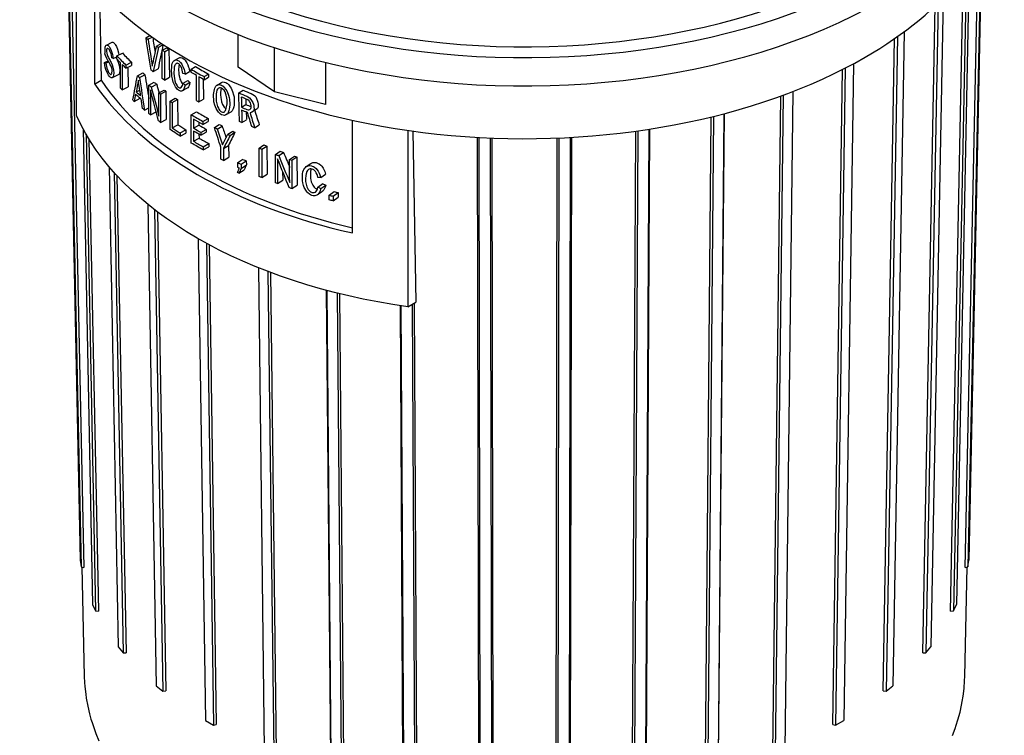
# Model space of a CAD drawing. Extents: x 0.6 to 16.4, y 0.7 to 12.9.
# Tile 12 of 19: x 0.6 to 2, y 8.7 to 9.7. Entities that reach past the tile are written whole.
import ezdxf

# ---------------------------------------------------------------- set-up
doc = ezdxf.new("R2010")
doc.units = 0
doc.header["$MEASUREMENT"] = 0
doc.layers.add('VG_P_Cells', color=3, linetype='Continuous', lineweight=25)
doc.layers.add('VG_P_Text', color=7, linetype='Continuous', lineweight=25)

msp = doc.modelspace()

# ---------------------------------------------------------------- linework, layer by layer
at = {"layer": 'VG_P_Cells'}
for p, q in [((0.6985, 9.7967), (0.7168, 8.9158)), ((2.0148, 9.7967), (1.9965, 8.9158)), ((0.6998, 9.7945), (0.7183, 8.9062)), ((0.7038, 9.7878), (0.7222, 8.9053)), ((1.9911, 8.9053), (2.0095, 9.7878)), ((2.0135, 9.7945), (1.995, 8.9062)), ((0.7115, 9.5559), (0.7115, 9.7761)), ((0.7377, 9.7401), (0.7377, 9.6012)), ((0.7377, 9.6012), (0.747, 9.6067)), ((1.1089, 9.3869), (1.1089, 9.549)), ((1.1887, 9.5345), (1.1887, 9.2804)), ((0.7168, 8.9158), (0.7183, 8.9062)), ((0.7183, 8.9062), (0.7222, 8.9053)), ((0.7195, 8.9059), (0.7228, 8.7483)), ((1.9905, 8.7483), (1.9938, 8.9059)), ((1.9911, 8.9053), (1.995, 8.9062)), ((1.995, 8.9062), (1.9965, 8.9158))]:
    msp.add_line(p, q, dxfattribs=at)
at = {"layer": 'VG_P_Cells', "flags": 128}
for points in [[(0.7449, 9.7343), (0.747, 9.6067)], [(1.1959, 9.5334), (1.2002, 9.2872)], [(0.7228, 8.7482), (0.7231, 8.7396), (0.7236, 8.7339), (0.7248, 8.7225), (0.7256, 8.7168), (0.7277, 8.7054), (0.7304, 8.6942), (0.7324, 8.6867), (0.734, 8.6817), (0.7373, 8.6719), (0.7394, 8.6663), (0.7439, 8.6554)], [(1.9729, 8.6634), (1.9766, 8.6733), (1.9783, 8.6782), (1.9806, 8.6857), (1.9837, 8.697), (1.9859, 8.707), (1.9869, 8.7121), (1.9881, 8.7196), (1.9895, 8.7311), (1.9903, 8.7425), (1.9905, 8.7482)]]:
    msp.add_lwpolyline(points, dxfattribs=at)
at = {"layer": 'VG_P_Cells'}
for centre, major_axis, ratio, start_param, end_param in [((1.3567, 10.059), (-0.7269, 0), 0.57735, 0, 2.356194), ((1.3567, 10.059), (-0.7, 0), 0.57735, 0, 2.356194), ((1.3567, 10.0182), (-0.7269, 0), 0.57735, 0, 2.356194), ((1.3567, 9.923), (0.6935, 0), 0.57735, 5.497787, 6.194958), ((1.3567, 9.923), (-0.6935, 0), 0.57735, 0.479251, 2.356194), ((1.3567, 9.7527), (-0.6666, -0.01), 0.587109, 0.371869, 1.181284), ((1.3568, 9.7528), (-0.6548, -0.0098), 0.587109, 0.36408, 1.173786)]:
    msp.add_ellipse(centre, major_axis=major_axis, ratio=ratio, start_param=start_param, end_param=end_param, dxfattribs=at)
at = {"layer": 'VG_P_Cells', "extrusion": (0, 0, -1)}
msp.add_ellipse((1.3567, 9.6609), major_axis=(-0.6666, -0.01), ratio=0.587109, start_param=4.975836, end_param=6.037382, dxfattribs=at)
at = {"layer": 'VG_P_Text'}
for p, q in [((1.997, 9.7692), (1.9785, 8.852)), ((1.9701, 8.8423), (1.9886, 9.758)), ((1.9928, 9.7635), (1.9742, 8.8427)), ((1.9304, 8.7823), (1.9481, 9.7138)), ((1.9524, 9.7179), (1.9346, 8.7824)), ((1.9594, 9.7249), (1.9416, 8.7911)), ((0.8116, 9.6681), (0.8174, 9.6712)), ((0.8145, 9.6658), (0.8205, 9.669)), ((0.9445, 9.6256), (0.9445, 9.6725)), ((1.8936, 9.6695), (1.8774, 8.7269)), ((1.9032, 9.6764), (1.8869, 8.7347)), ((0.827, 9.6561), (0.8336, 9.6596)), ((0.8295, 9.6542), (0.8361, 9.6578)), ((1.8733, 8.7273), (1.8894, 9.6666)), ((0.7646, 9.6383), (0.7696, 9.6407)), ((0.7696, 9.642), (0.7777, 9.646)), ((0.7696, 9.6375), (0.7696, 9.642)), ((0.8351, 9.65), (0.8417, 9.6536)), ((0.8351, 9.6092), (0.8351, 9.65)), ((0.8381, 9.6479), (0.8447, 9.6515)), ((0.8381, 9.6479), (0.8381, 9.6071)), ((0.8447, 9.6515), (0.8453, 9.611)), ((0.9966, 9.5902), (0.9966, 9.6537)), ((0.7519, 9.6324), (0.757, 9.6349)), ((0.7538, 9.6312), (0.7579, 9.6332)), ((0.7749, 9.5956), (0.7749, 9.632)), ((0.7773, 9.6296), (0.7773, 9.5932)), ((0.7828, 9.6286), (0.7908, 9.6326)), ((0.7828, 9.6286), (0.7828, 9.6241)), ((0.7828, 9.6241), (0.7908, 9.6281)), ((0.7908, 9.6326), (0.7908, 9.6281)), ((0.8766, 9.6227), (0.883, 9.6264)), ((1.0699, 9.6326), (1.0699, 9.572)), ((1.8303, 9.6304), (1.8162, 8.6847)), ((0.7855, 9.6255), (0.786, 9.5975)), ((0.7994, 9.6132), (0.8072, 9.6173)), ((0.8024, 9.6106), (0.8102, 9.6147)), ((0.8218, 9.6192), (0.8291, 9.6231)), ((0.8679, 9.6157), (0.8745, 9.6195)), ((0.8766, 9.6182), (0.8766, 9.6227)), ((0.8842, 9.5774), (0.8842, 9.6138)), ((0.8952, 9.612), (0.9016, 9.6157)), ((0.9016, 9.6157), (0.9016, 9.6112)), ((0.9966, 9.5902), (0.9445, 9.6256)), ((1.8004, 8.6788), (1.8145, 9.6222)), ((1.8185, 9.6242), (1.8044, 8.6779)), ((0.8158, 9.5997), (0.8236, 9.6038)), ((0.8158, 9.5589), (0.8158, 9.5997)), ((0.8193, 9.5969), (0.8271, 9.601)), ((0.8381, 9.6071), (0.8453, 9.611)), ((0.865, 9.6028), (0.8718, 9.6066)), ((0.8679, 9.5999), (0.8748, 9.6038)), ((0.8875, 9.6118), (0.8875, 9.5755)), ((0.894, 9.6081), (0.8945, 9.5795)), ((0.8952, 9.612), (0.8952, 9.6075)), ((0.8952, 9.6075), (0.9016, 9.6112)), ((0.7773, 9.5932), (0.786, 9.5975)), ((0.7974, 9.5899), (0.8027, 9.5926)), ((0.8181, 9.5874), (0.8181, 9.5571)), ((0.8303, 9.5886), (0.838, 9.5927)), ((0.8303, 9.5611), (0.8303, 9.5886)), ((0.8326, 9.5869), (0.8403, 9.591)), ((0.8326, 9.5869), (0.8326, 9.5461)), ((0.8403, 9.591), (0.8409, 9.5505)), ((0.9452, 9.5886), (0.9514, 9.5924)), ((1.0699, 9.572), (0.9966, 9.5902)), ((1.7141, 8.6383), (1.7256, 9.5839)), ((1.7293, 9.5852), (1.7178, 8.6371)), ((1.7429, 9.5904), (1.7314, 8.6426)), ((0.7948, 9.5764), (0.8033, 9.5808)), ((0.8463, 9.5769), (0.8538, 9.581)), ((0.8463, 9.536), (0.8463, 9.5769)), ((0.8495, 9.5747), (0.8569, 9.5789)), ((0.8495, 9.5747), (0.8495, 9.5384)), ((0.8569, 9.5789), (0.8575, 9.5428)), ((0.8875, 9.5755), (0.8945, 9.5795)), ((0.9492, 9.5679), (0.9556, 9.5719)), ((0.8093, 9.5639), (0.8158, 9.5673)), ((0.8181, 9.5571), (0.8262, 9.5614)), ((0.8769, 9.5572), (0.8842, 9.5615)), ((0.8769, 9.5164), (0.8769, 9.5572)), ((1.6438, 9.5585), (1.6353, 8.6096)), ((1.6439, 9.5585), (1.6354, 8.6121)), ((0.8326, 9.5461), (0.8409, 9.5505)), ((0.8495, 9.5384), (0.8575, 9.5428)), ((0.8801, 9.5508), (0.8801, 9.5378)), ((0.8801, 9.5378), (0.8877, 9.5422)), ((0.8877, 9.5464), (0.8877, 9.5422)), ((0.8937, 9.5475), (0.901, 9.5518)), ((0.8937, 9.5475), (0.8937, 9.543)), ((0.8937, 9.543), (0.901, 9.5473)), ((0.901, 9.5518), (0.901, 9.5473)), ((0.9101, 9.5387), (0.9172, 9.543)), ((0.9497, 9.5459), (0.9565, 9.55)), ((0.968, 9.5385), (0.9747, 9.5427)), ((1.617, 8.6071), (1.6254, 9.5538)), ((1.6287, 9.5546), (1.6202, 8.6055)), ((0.721, 9.5367), (0.7348, 8.852)), ((0.7253, 9.5291), (0.7391, 8.8427)), ((0.8609, 9.5309), (0.8689, 9.5353)), ((0.8609, 9.5309), (0.8609, 9.5264)), ((0.8609, 9.5264), (0.869, 9.5308)), ((0.8689, 9.5353), (0.869, 9.5308)), ((0.8801, 9.5336), (0.8801, 9.5189)), ((0.8879, 9.5291), (0.888, 9.5235)), ((0.8908, 9.5316), (0.8984, 9.536)), ((0.8908, 9.5275), (0.8985, 9.5319)), ((0.8908, 9.5316), (0.8908, 9.5275)), ((0.8984, 9.536), (0.8985, 9.5319)), ((0.9143, 9.5365), (0.9213, 9.5409)), ((0.9294, 9.529), (0.9365, 9.5334)), ((0.9327, 9.5274), (0.9398, 9.5318)), ((1.5119, 8.5861), (1.5171, 9.5334)), ((1.5198, 9.5338), (1.5146, 8.5842)), ((1.5359, 9.5362), (1.5307, 8.5867)), ((1.5368, 9.5363), (1.5316, 8.5891)), ((0.7295, 9.5221), (0.7432, 8.8423)), ((0.8801, 9.5189), (0.888, 9.5235)), ((0.894, 9.511), (0.9019, 9.5155)), ((0.9019, 9.5155), (0.902, 9.5111)), ((0.9231, 9.5084), (0.9305, 9.513)), ((0.9305, 9.513), (0.9308, 9.496)), ((0.9746, 9.509), (0.9815, 9.5136)), ((1.2909, 8.577), (1.2892, 9.5244)), ((1.2907, 9.5244), (1.2924, 8.5747)), ((1.3073, 9.5236), (1.309, 8.5739)), ((1.3095, 9.5235), (1.3112, 8.576)), ((1.4021, 8.576), (1.4038, 9.5235)), ((1.406, 9.5236), (1.4043, 8.5739)), ((1.4226, 9.5244), (1.4209, 8.5747)), ((1.4242, 9.5244), (1.4224, 8.577)), ((0.894, 9.5065), (0.902, 9.5111)), ((0.894, 9.511), (0.894, 9.5065)), ((0.9195, 9.493), (0.9195, 9.5102)), ((0.9231, 9.5084), (0.9231, 9.4913)), ((0.9746, 9.4682), (0.9746, 9.509)), ((0.9785, 9.5075), (0.9854, 9.512)), ((0.9785, 9.5075), (0.9785, 9.4666)), ((0.9854, 9.512), (0.986, 9.4716)), ((0.9979, 9.5), (1.0047, 9.5047)), ((0.9979, 9.4592), (0.9979, 9.5)), ((1.003, 9.4982), (1.0097, 9.5028)), ((0.9231, 9.4913), (0.9308, 9.496)), ((0.9439, 9.4882), (0.9513, 9.493)), ((0.9439, 9.4814), (0.9439, 9.4882)), ((0.9486, 9.4861), (0.9561, 9.4908)), ((0.9486, 9.4861), (0.9486, 9.4799)), ((0.9486, 9.4799), (0.9562, 9.4848)), ((0.9561, 9.4908), (0.9562, 9.4848)), ((1.0012, 9.4883), (1.0012, 9.458)), ((1.0185, 9.4927), (1.0253, 9.4974)), ((1.0185, 9.4653), (1.0185, 9.4927)), ((1.0218, 9.4916), (1.0286, 9.4963)), ((1.0218, 9.4916), (1.0218, 9.4508)), ((1.0286, 9.4963), (1.0291, 9.4559)), ((0.7586, 9.482), (0.7717, 8.7911)), ((0.7656, 9.474), (0.7788, 8.7824)), ((0.9454, 9.473), (0.953, 9.4779)), ((0.9785, 9.4666), (0.986, 9.4716)), ((1.0083, 9.4755), (1.0085, 9.463)), ((1.0632, 9.4665), (1.0701, 9.4714)), ((0.7699, 9.4693), (0.7829, 8.7823)), ((1.0012, 9.458), (1.0085, 9.463)), ((1.0593, 9.4529), (1.0664, 9.4579)), ((1.0218, 9.4508), (1.0291, 9.4559)), ((1.0632, 9.4507), (1.0704, 9.4557)), ((1.0754, 9.4414), (1.0825, 9.4465)), ((1.0812, 9.4398), (1.0883, 9.445)), ((1.0883, 9.445), (1.0884, 9.4384)), ((0.8144, 9.4278), (0.8264, 8.7347)), ((1.0754, 9.4347), (1.0754, 9.4414)), ((1.0812, 9.4398), (1.0812, 9.4331)), ((1.0812, 9.4331), (1.0884, 9.4384)), ((0.824, 9.4202), (0.8359, 8.7269)), ((0.8282, 9.417), (0.8401, 8.7273)), ((0.8868, 9.3785), (0.8971, 8.6847)), ((0.8986, 9.3719), (0.9089, 8.6779)), ((0.9026, 9.3698), (0.9129, 8.6788)), ((0.9735, 9.3368), (0.9819, 8.6426)), ((0.9871, 9.3314), (0.9955, 8.6371)), ((0.9908, 9.33), (0.9992, 8.6383)), ((1.0779, 8.6121), (1.0717, 9.3042)), ((1.0718, 9.3041), (1.078, 8.6096)), ((1.0869, 9.3002), (1.0931, 8.6055)), ((1.0902, 9.2994), (1.0964, 8.6071)), ((1.1887, 9.2804), (1.2002, 9.2872)), ((1.1817, 8.5891), (1.1779, 9.282)), ((1.1788, 9.2819), (1.1826, 8.5867)), ((1.1948, 9.284), (1.1987, 8.5842)), ((1.1976, 9.2857), (1.2014, 8.5861)), ((0.7348, 8.852), (0.7391, 8.8427)), ((1.9742, 8.8427), (1.9785, 8.852)), ((0.7391, 8.8427), (0.7432, 8.8423)), ((1.9701, 8.8423), (1.9742, 8.8427)), ((0.7717, 8.7911), (0.7788, 8.7824)), ((1.9346, 8.7824), (1.9416, 8.7911)), ((0.7788, 8.7824), (0.7829, 8.7823)), ((1.9304, 8.7823), (1.9346, 8.7824)), ((0.8264, 8.7347), (0.8359, 8.7269)), ((1.8774, 8.7269), (1.8869, 8.7347)), ((0.8359, 8.7269), (0.8401, 8.7273)), ((1.8733, 8.7273), (1.8774, 8.7269)), ((0.8971, 8.6847), (0.9089, 8.6779)), ((0.9089, 8.6779), (0.9129, 8.6788)), ((1.8004, 8.6788), (1.8044, 8.6779)), ((1.8044, 8.6779), (1.8162, 8.6847))]:
    msp.add_line(p, q, dxfattribs=at)
at = {"layer": 'VG_P_Text', "flags": 128}
for points in [[(0.7527, 9.6511), (0.753, 9.6543), (0.7535, 9.6558), (0.7538, 9.6566), (0.7546, 9.6575)], [(0.7546, 9.6575), (0.7628, 9.6615)], [(0.7546, 9.6575), (0.7549, 9.6576), (0.7557, 9.6575), (0.7565, 9.6572), (0.7584, 9.6555)], [(0.7584, 9.6555), (0.7593, 9.6542), (0.7611, 9.6509), (0.7626, 9.6469), (0.7635, 9.644), (0.7646, 9.6383)], [(0.7628, 9.6615), (0.7632, 9.6616), (0.7639, 9.6615), (0.7648, 9.6611), (0.7666, 9.6594)], [(0.7666, 9.6594), (0.7675, 9.6582), (0.7692, 9.6552), (0.7707, 9.6515), (0.7722, 9.6462), (0.7727, 9.6435)], [(0.7568, 9.6351), (0.7552, 9.6382), (0.7533, 9.6423), (0.7526, 9.6446), (0.7526, 9.6455), (0.753, 9.6465), (0.7531, 9.6479), (0.7528, 9.65), (0.7527, 9.6511)], [(0.7558, 9.6525), (0.7552, 9.6518), (0.7549, 9.651), (0.7548, 9.6488)], [(0.7548, 9.6488), (0.7551, 9.6457), (0.7557, 9.6435), (0.7563, 9.642), (0.7575, 9.6394)], [(0.7583, 9.6514), (0.7574, 9.6522), (0.7568, 9.6525), (0.7564, 9.6526), (0.7558, 9.6525)], [(0.7626, 9.6392), (0.762, 9.643), (0.7614, 9.645), (0.7603, 9.6479), (0.759, 9.6504), (0.7583, 9.6514)], [(0.7588, 9.6125), (0.7577, 9.614), (0.7557, 9.6179), (0.754, 9.6225), (0.7531, 9.6258), (0.7526, 9.628), (0.7519, 9.6324)], [(0.7538, 9.6312), (0.7546, 9.6264), (0.7553, 9.6241), (0.7565, 9.6207), (0.7579, 9.618), (0.7587, 9.6169)], [(0.7629, 9.6197), (0.763, 9.6223), (0.7625, 9.6243), (0.7613, 9.6272), (0.7602, 9.6291)], [(0.7607, 9.6339), (0.7615, 9.6323), (0.763, 9.6288), (0.7645, 9.6237), (0.7649, 9.6211), (0.7652, 9.6176)], [(0.7692, 9.638), (0.77, 9.6364), (0.7715, 9.6329), (0.773, 9.6278), (0.7735, 9.6253), (0.7738, 9.6217)], [(0.8485, 9.6206), (0.8487, 9.626), (0.849, 9.6286), (0.8495, 9.6309), (0.8499, 9.632), (0.851, 9.6338), (0.8517, 9.6346), (0.853, 9.6355)], [(0.8552, 9.6309), (0.8544, 9.6303), (0.854, 9.6297), (0.8532, 9.6283), (0.8524, 9.6254), (0.8521, 9.623), (0.8518, 9.6176)], [(0.853, 9.6355), (0.8595, 9.6392)], [(0.853, 9.6355), (0.8535, 9.6358), (0.8547, 9.636), (0.8564, 9.6358), (0.8573, 9.6354), (0.8588, 9.6347)], [(0.8587, 9.6303), (0.8574, 9.631), (0.8563, 9.6312), (0.8558, 9.6311), (0.8552, 9.6309)], [(0.8593, 9.63), (0.8588, 9.627), (0.8586, 9.6214)], [(0.8649, 9.6167), (0.8639, 9.6214), (0.8631, 9.6238), (0.8617, 9.6269), (0.8605, 9.6287), (0.8598, 9.6294), (0.8587, 9.6303)], [(0.8588, 9.6347), (0.8603, 9.6334), (0.8613, 9.6324), (0.8631, 9.63), (0.8639, 9.6286), (0.8653, 9.6256), (0.8664, 9.6224), (0.867, 9.6202), (0.8679, 9.6157)], [(0.8595, 9.6392), (0.8606, 9.6396), (0.8614, 9.6396), (0.8631, 9.6393), (0.8652, 9.6383)], [(0.8652, 9.6383), (0.8668, 9.637), (0.8679, 9.6359), (0.8697, 9.6334), (0.8705, 9.632), (0.8719, 9.629), (0.873, 9.6258), (0.8737, 9.6236), (0.8745, 9.6195)], [(0.7587, 9.6169), (0.7601, 9.6156), (0.7607, 9.6153), (0.7616, 9.6153)], [(0.763, 9.6103), (0.7626, 9.6102), (0.7617, 9.6102), (0.7608, 9.6107), (0.7601, 9.6112), (0.7588, 9.6125)], [(0.7616, 9.6153), (0.7621, 9.6158), (0.7623, 9.6164), (0.7627, 9.6175), (0.7629, 9.6197)], [(0.7652, 9.6176), (0.7649, 9.6141), (0.7644, 9.6123), (0.7635, 9.6107), (0.763, 9.6103)], [(0.7718, 9.6145), (0.763, 9.6103)], [(0.7738, 9.6217), (0.7738, 9.6203), (0.7735, 9.6179), (0.7729, 9.6161), (0.7725, 9.6153), (0.7718, 9.6145)], [(0.8585, 9.5923), (0.8569, 9.5936), (0.8559, 9.5947), (0.8542, 9.5971), (0.8521, 9.6012), (0.851, 9.604), (0.8497, 9.6087), (0.849, 9.6128), (0.8487, 9.6155), (0.8485, 9.6206)], [(0.8518, 9.6176), (0.8521, 9.6123), (0.8525, 9.6097), (0.8532, 9.6061), (0.8543, 9.6028), (0.8549, 9.6013), (0.8564, 9.5988), (0.8572, 9.5978), (0.8586, 9.5966)], [(0.8586, 9.6214), (0.8588, 9.6173), (0.8591, 9.6153), (0.8597, 9.6119), (0.8605, 9.6085), (0.8611, 9.6068), (0.8623, 9.6044), (0.8638, 9.6022), (0.8647, 9.6013)], [(0.862, 9.5961), (0.8625, 9.5965), (0.8634, 9.5976), (0.864, 9.599), (0.865, 9.6028)], [(0.8679, 9.5999), (0.8672, 9.5968), (0.8667, 9.5954), (0.8658, 9.5935), (0.8646, 9.592), (0.8639, 9.5915)], [(0.8748, 9.6038), (0.8741, 9.6006), (0.8737, 9.5991), (0.8728, 9.5973), (0.8717, 9.5959), (0.871, 9.5954)], [(0.9089, 9.5841), (0.909, 9.5865), (0.9097, 9.591), (0.9104, 9.5937), (0.911, 9.5954), (0.9124, 9.5981), (0.9135, 9.5995), (0.9141, 9.5999)], [(0.9141, 9.5999), (0.9204, 9.6037)], [(0.9141, 9.5999), (0.9147, 9.6002), (0.916, 9.6006), (0.9174, 9.6006), (0.9184, 9.6004), (0.9204, 9.5997)], [(0.9204, 9.6037), (0.9211, 9.6041), (0.9229, 9.6044), (0.9243, 9.6042), (0.9266, 9.6034)], [(0.9204, 9.5997), (0.9218, 9.5988), (0.9227, 9.5982), (0.9244, 9.5965), (0.9266, 9.5936), (0.9279, 9.5914), (0.93, 9.5869), (0.9306, 9.5853), (0.9314, 9.5821), (0.9319, 9.579), (0.9322, 9.573)], [(0.9266, 9.6034), (0.9281, 9.6026), (0.929, 9.6019), (0.9307, 9.6003), (0.9329, 9.5974), (0.9342, 9.5952), (0.9363, 9.5908), (0.9378, 9.586), (0.9384, 9.5829), (0.9388, 9.577)], [(0.818, 9.59), (0.8181, 9.5874)], [(0.8639, 9.5915), (0.8634, 9.5913), (0.8623, 9.5911), (0.8611, 9.5912), (0.8594, 9.5918), (0.8585, 9.5923)], [(0.8586, 9.5966), (0.8598, 9.596), (0.8603, 9.5959), (0.8613, 9.5959), (0.862, 9.5961)], [(0.871, 9.5954), (0.8639, 9.5915)], [(0.9205, 9.5571), (0.9189, 9.5581), (0.918, 9.5588), (0.9162, 9.5607), (0.9139, 9.5639), (0.9127, 9.5663), (0.9108, 9.5711), (0.9095, 9.5758), (0.9092, 9.5787), (0.9089, 9.5841)], [(0.9165, 9.5956), (0.9154, 9.5948), (0.9148, 9.5941), (0.9138, 9.5924), (0.913, 9.5894), (0.9127, 9.5871), (0.9126, 9.5822)], [(0.9204, 9.5955), (0.9189, 9.596), (0.918, 9.5961), (0.9175, 9.596), (0.9165, 9.5956)], [(0.9202, 9.5956), (0.9196, 9.593), (0.9191, 9.5885), (0.9191, 9.5862)], [(0.9191, 9.5862), (0.9194, 9.5817), (0.9197, 9.5794), (0.9206, 9.5757), (0.9218, 9.5721), (0.9227, 9.5704), (0.9243, 9.568), (0.9262, 9.5661), (0.9273, 9.5654)], [(0.9285, 9.5749), (0.9283, 9.5787), (0.9281, 9.581), (0.9273, 9.5851), (0.9268, 9.5869), (0.9255, 9.59), (0.924, 9.5924), (0.9228, 9.5937), (0.922, 9.5944), (0.9204, 9.5955)], [(0.957, 9.5837), (0.9582, 9.5831), (0.9605, 9.5814), (0.9625, 9.5792), (0.9637, 9.5777), (0.9654, 9.5748), (0.9665, 9.5723), (0.9667, 9.5709), (0.9669, 9.5684)], [(0.9631, 9.5875), (0.9655, 9.5863), (0.9666, 9.5856), (0.9682, 9.5842), (0.9686, 9.5839), (0.9692, 9.5835), (0.9696, 9.583), (0.9709, 9.5803), (0.9722, 9.5769), (0.9728, 9.575), (0.9732, 9.5723)], [(0.9126, 9.5822), (0.9127, 9.5788), (0.9129, 9.5767), (0.9136, 9.5727), (0.9147, 9.5691), (0.9159, 9.5664), (0.9165, 9.5652), (0.9176, 9.5636), (0.9195, 9.5619), (0.9205, 9.5613)], [(0.9245, 9.5612), (0.9254, 9.5622), (0.9259, 9.5631), (0.9267, 9.5649), (0.9277, 9.5684), (0.9284, 9.5726), (0.9285, 9.5749)], [(0.9322, 9.573), (0.9322, 9.5713), (0.9319, 9.568), (0.9313, 9.565), (0.9308, 9.5633), (0.9298, 9.5605), (0.9288, 9.5586), (0.9282, 9.5579), (0.9268, 9.5569)], [(0.9388, 9.577), (0.9387, 9.573), (0.9384, 9.571), (0.9379, 9.5683), (0.9371, 9.5658), (0.9367, 9.5646), (0.9355, 9.5627), (0.9348, 9.5619), (0.9336, 9.561)], [(0.963, 9.57), (0.9626, 9.5725), (0.962, 9.5742), (0.9607, 9.5762), (0.96, 9.5771), (0.9581, 9.5787), (0.9571, 9.5792)], [(0.961, 9.5646), (0.9617, 9.5651), (0.9625, 9.5661), (0.9629, 9.5674), (0.963, 9.57)], [(0.9732, 9.5723), (0.9733, 9.5698), (0.9732, 9.5686), (0.9727, 9.5669), (0.972, 9.5659), (0.9715, 9.5654), (0.9705, 9.5647)], [(0.8303, 9.5581), (0.8303, 9.5611)], [(0.9205, 9.5613), (0.922, 9.5608), (0.9229, 9.5607), (0.924, 9.5609), (0.9245, 9.5612)], [(0.9268, 9.5569), (0.9256, 9.5564), (0.9247, 9.5562), (0.9228, 9.5563), (0.9205, 9.5571)], [(0.9336, 9.561), (0.9268, 9.5569)], [(0.957, 9.5647), (0.9589, 9.5642), (0.9598, 9.5642), (0.961, 9.5646)], [(0.964, 9.5607), (0.9632, 9.5603), (0.9615, 9.56)], [(0.9669, 9.5684), (0.9672, 9.565), (0.967, 9.5639), (0.9668, 9.5633), (0.966, 9.5622), (0.9653, 9.5616), (0.964, 9.5607)], [(0.9705, 9.5647), (0.964, 9.5607)], [(1.0011, 9.4909), (1.0012, 9.4883)], [(1.0424, 9.4824), (1.0491, 9.4871)], [(1.0491, 9.4871), (1.0507, 9.488), (1.0519, 9.4883), (1.0544, 9.4885), (1.0565, 9.4883), (1.0575, 9.488)], [(1.0575, 9.488), (1.0597, 9.4871), (1.0611, 9.4863), (1.0636, 9.4843), (1.0647, 9.483), (1.0666, 9.4804), (1.0682, 9.4774), (1.069, 9.4754), (1.0701, 9.4714)], [(1.0368, 9.4667), (1.037, 9.4704), (1.0372, 9.4722), (1.0377, 9.4748), (1.0386, 9.4772), (1.0391, 9.4783), (1.0403, 9.4804), (1.0411, 9.4812), (1.0424, 9.4824)], [(1.0456, 9.4784), (1.0446, 9.4775), (1.0441, 9.4769), (1.0431, 9.4752), (1.0421, 9.4722), (1.0417, 9.4698), (1.0414, 9.4646)], [(1.0424, 9.4824), (1.044, 9.4832), (1.0451, 9.4836), (1.0477, 9.4838), (1.0498, 9.4835), (1.0508, 9.4833)], [(1.0508, 9.4789), (1.0489, 9.4793), (1.048, 9.4792), (1.0465, 9.4789), (1.0456, 9.4784)], [(1.0496, 9.4792), (1.0487, 9.4757), (1.0484, 9.4736), (1.0484, 9.4695)], [(1.0508, 9.4833), (1.053, 9.4824), (1.0543, 9.4816), (1.0567, 9.4796), (1.0578, 9.4785), (1.0597, 9.4758), (1.0612, 9.4729), (1.0621, 9.4708), (1.0632, 9.4665)], [(1.0592, 9.4668), (1.0584, 9.4696), (1.0579, 9.4711), (1.0569, 9.4733), (1.0556, 9.4753), (1.0549, 9.4762), (1.0533, 9.4777), (1.0523, 9.4783), (1.0508, 9.4789)], [(1.0186, 9.4623), (1.0185, 9.4653)], [(1.0505, 9.4409), (1.0483, 9.4418), (1.0469, 9.4426), (1.0445, 9.4447), (1.0435, 9.4458), (1.0417, 9.4484), (1.0402, 9.4509), (1.0395, 9.4525), (1.0384, 9.4553), (1.0375, 9.4591), (1.0371, 9.4617), (1.0368, 9.4667)], [(1.0414, 9.4646), (1.0415, 9.4612), (1.0418, 9.4591), (1.0426, 9.4552), (1.0432, 9.4535), (1.0446, 9.4505), (1.0453, 9.4493), (1.0469, 9.4474), (1.0483, 9.4463), (1.0498, 9.4455), (1.0506, 9.4452)], [(1.0484, 9.4695), (1.0486, 9.4655), (1.0489, 9.4635), (1.0496, 9.4606), (1.0508, 9.4574), (1.0517, 9.4556), (1.0536, 9.453), (1.0553, 9.4515), (1.0563, 9.4509), (1.0578, 9.4503)], [(1.0506, 9.4452), (1.0525, 9.4449), (1.0536, 9.445), (1.055, 9.4454), (1.0556, 9.4458)], [(1.0556, 9.4458), (1.0562, 9.4463), (1.0573, 9.4476), (1.0582, 9.4492), (1.0586, 9.4503), (1.0593, 9.4529)], [(1.0578, 9.4503), (1.0585, 9.4501)], [(1.0632, 9.4507), (1.0624, 9.4476), (1.0618, 9.4462), (1.0607, 9.4441), (1.0592, 9.4424), (1.0584, 9.4417)], [(1.0656, 9.4468), (1.0584, 9.4417)], [(1.0704, 9.4557), (1.0695, 9.4526), (1.0689, 9.4511), (1.0679, 9.4491), (1.0665, 9.4475), (1.0656, 9.4468)], [(1.0584, 9.4417), (1.0577, 9.4413), (1.0561, 9.4406), (1.0549, 9.4404), (1.0525, 9.4405), (1.0505, 9.4409)]]:
    msp.add_lwpolyline(points, dxfattribs=at)
at = {"layer": 'VG_P_Text', "extrusion": (0, 0, -1)}
for centre, major_axis, ratio, start_param, end_param in [((1.3567, 9.5979), (0.4184, -2.4482), 0.211986, -4.666618, -4.647512), ((1.3567, 10.1), (0.5407, 1.9024), 0.205026, 4.403455, 4.419066), ((1.3567, 9.7598), (0.6393, -0.2581), 0.732378, -3.892249, -3.880666), ((1.3567, 9.8619), (-0.6649, -0.1537), 0.3144, -0.405046, -0.398498), ((1.3567, 9.82), (-0.6667, 0), 0.57735, -0.510238, -0.493784), ((1.3567, 9.82), (-0.6667, 0), 0.57735, -0.533838, -0.517417), ((1.3567, 10.1642), (0.5308, 1.9616), 0.205658, 4.353997, 4.372518), ((1.3567, 9.8489), (-0.6667, 0), 0.57735, -0.639631, -0.632777), ((1.3567, 9.8807), (0.6648, 0.1211), 0.410737, -3.814686, -3.808049), ((1.3567, 9.8853), (-0.6667, 0), 0.57735, -0.783076, -0.766962), ((1.3567, 9.484), (0.4117, -2.5489), 0.205701, -4.639851, -4.631045), ((1.3567, 9.8489), (-0.6667, 0), 0.57735, -0.679549, -0.672479), ((1.3567, 9.8853), (-0.6667, 0), 0.57735, -0.806278, -0.790123), ((1.3567, 9.7836), (-0.6667, 0), 0.57735, -0.517417, -0.510238), ((1.3567, 9.7956), (-0.6667, 0), 0.57735, -0.594682, -0.573573), ((1.3561, 9.6818), (0.4119, -1.5221), 0.344355, 1.576197, 1.605433), ((1.3567, 11.6757), (-0.4808, 20.7895), 0.022213, 4.610346, 4.612342), ((1.3567, 9.7836), (-0.6667, 0), 0.57735, -0.568473, -0.562496), ((1.3567, 9.5032), (0.4107, -2.4077), 0.218107, -4.64905, -4.643341), ((1.3567, 9.8489), (-0.6667, 0), 0.57735, -0.785398, -0.783076), ((1.3567, 9.8489), (-0.6667, 0), 0.57735, -0.790123, -0.785398), ((1.3567, 9.8852), (0.6666, 0.0149), 0.561841, -4.057114, -4.041461), ((1.3567, 9.7836), (-0.6667, 0), 0.57735, -0.607648, -0.600391), ((1.3561, 9.7844), (-0.6667, 0), 0.57735, -0.631662, -0.625937), ((1.3561, 6.9526), (0.4482, -34.7412), 0.014206, -4.637219, -4.637137), ((1.3567, 9.8666), (0.6666, 0.0149), 0.561841, -4.05857, -4.042374), ((1.3567, 10.041), (-0.4451, 1.8407), 0.269655, 4.502487, 4.513794), ((1.3561, 9.7844), (-0.6667, 0), 0.57735, -0.667554, -0.660691), ((1.3567, 9.82), (-0.6667, 0), 0.57735, -0.803067, -0.774509), ((1.3567, 9.8489), (0.6666, 0.0149), 0.561841, -4.043239, -4.03662), ((1.3567, 9.7836), (0.6667, 0), 0.57735, -3.873671, -3.840419), ((1.3567, 9.8028), (-0.6667, 0), 0.57735, -0.797174, -0.774509), ((1.3567, 9.8455), (-0.4446, 1.5379), 0.323028, 4.586677, 4.605516), ((1.3567, 9.7558), (-0.6288, -1.0159), 0.217916, 1.198616, 1.21366), ((1.3567, 9.8489), (0.6666, 0.0149), 0.561841, -4.077319, -4.069877), ((1.3567, 9.7836), (-0.6667, 0), 0.57735, -0.80385, -0.767461), ((1.3567, 9.7836), (-0.6667, 0), 0.57735, -0.862734, -0.855682), ((1.3567, 9.9861), (0.4655, -1.4929), 0.319639, 1.306244, 1.335676), ((1.3567, 9.6716), (0.6062, 1.3475), 0.205936, 4.473387, 4.478261), ((1.3567, 9.7759), (-0.6667, 0), 0.57735, -0.905988, -0.902478), ((1.3567, 9.7836), (-0.6667, 0), 0.57735, -0.907352, -0.903138), ((1.3567, 9.7836), (-0.6667, 0), 0.57735, -0.967654, -0.960562), ((1.3567, 9.7836), (-0.6667, 0), 0.57735, -1.008374, -1.002636), ((1.3567, 15.5453), (0.5065, -34.7063), 0.012489, 1.394712, 1.394796), ((1.3567, 9.7795), (-0.6641, -0.1371), 0.425833, -1.027392, -1.020586), ((1.3567, 9.7836), (-0.6667, 0), 0.57735, -1.044539, -1.037598), ((1.3567, 9.7836), (-0.6667, 0), 0.57735, -1.144795, -1.135289)]:
    msp.add_ellipse(centre, major_axis=major_axis, ratio=ratio, start_param=start_param, end_param=end_param, dxfattribs=at)
at = {"layer": 'VG_P_Text'}
for centre, major_axis, ratio, start_param, end_param in [((1.3567, 9.8898), (-0.6667, 0), 0.57735, 0.613671, 0.621116), ((1.3567, 9.6146), (0.4184, -2.4424), 0.212504, 4.655041, 4.670833), ((1.3266, 9.7751), (0.4112, -2.3991), 0.212027, -1.56264, -1.55381), ((1.3567, 9.8898), (-0.6667, 0), 0.57735, 0.652518, 0.658676), ((1.3872, 10.2113), (0.5394, 1.8822), 0.205642, -4.355522, -4.336244), ((1.3567, 9.8898), (-0.6576, 0), 0.57735, 0.651182, 0.657425), ((1.3567, 9.8245), (-0.6667, 0), 0.57735, 0.493784, 0.533838), ((1.3567, 9.8245), (-0.6563, 0), 0.57735, 0.490369, 0.531082), ((1.3567, 10.0854), (0.5414, 1.8877), 0.206075, -4.423317, -4.404272), ((1.3567, 9.8898), (-0.6667, 0), 0.57735, 0.672479, 0.679549), ((1.3567, 9.8898), (-0.6576, 0), 0.57735, 0.67133, 0.678497), ((1.3567, 9.8371), (0.665, 0.1236), 0.376415, 3.506216, 3.51278), ((1.3567, 9.7673), (0.6431, -0.2411), 0.728495, 3.862039, 3.872859), ((1.3544, 9.7698), (0.632, -0.2369), 0.728491, 3.870282, 3.874194), ((1.3567, 9.8898), (-0.6576, 0), 0.57735, 0.766692, 0.806548), ((1.3567, 9.8245), (-0.6667, 0), 0.57735, 0.581018, 0.589078), ((1.3567, 9.8245), (-0.6563, 0), 0.57735, 0.578581, 0.586772), ((1.3263, 9.675), (0.4031, -2.4638), 0.207937, 4.702869, 4.717), ((1.3567, 9.8898), (0.6667, 0), 0.57735, 3.908555, 3.926991), ((1.3567, 9.8898), (0.6667, 0), 0.57735, 3.926991, 3.94787), ((1.3567, 10.1546), (0.5297, 1.9829), 0.204118, -4.378393, -4.369588), ((1.3567, 9.5046), (0.4115, -2.5164), 0.208436, 4.636217, 4.654787), ((1.3561, 9.8252), (-0.6667, 0), 0.57735, 0.625937, 0.634814), ((1.3567, 9.8248), (-0.6563, 0), 0.57735, 0.622807, 0.631827), ((1.3397, 9.7459), (0.4044, -1.4941), 0.344117, 4.716205, 4.724478), ((1.3567, 9.858), (-0.6455, 0.2353), 0.708773, 0.994174, 1.000604), ((1.3543, 9.8602), (0.6361, -0.2319), 0.708769, 4.140464, 4.146989), ((1.3567, 10.1737), (0.5246, 2.0987), 0.196047, -4.380302, -4.375202), ((1.3567, 9.7994), (-0.6667, 0), 0.57735, 0.575555, 0.593167), ((1.3561, 6.1314), (0.448, -32.9439), 0.014986, 4.606925, 4.607008), ((1.3561, 9.6911), (0.4119, -1.5221), 0.344366, 4.68111, 4.708435), ((1.3561, 9.8252), (-0.6667, 0), 0.57735, 0.661973, 0.667554), ((1.3567, 9.8248), (-0.6563, 0), 0.57735, 0.659424, 0.665094), ((1.3567, 9.8897), (-0.6666, -0.0149), 0.561841, 0.893031, 0.915301), ((1.3569, 9.8896), (0.6576, 0.0147), 0.561841, 4.035368, 4.057946), ((1.3898, 10.3287), (0.5246, 2.1005), 0.195538, -4.300051, -4.300021), ((1.3567, 9.8245), (-0.6667, 0), 0.57735, 0.698826, 0.706051), ((1.3567, 9.8245), (-0.6563, 0), 0.57735, 0.697874, 0.705213), ((1.3567, 11.8111), (-0.4808, 20.7895), 0.022213, -4.605504, -4.604795), ((0.7987, 35.6368), (0.8618, -37.0721), 0.017019, -0.791768, -0.791464), ((1.3569, 9.8706), (0.6572, 0.0147), 0.561841, 4.043078, 4.05722), ((1.3567, 9.8245), (-0.6667, 0), 0.57735, 0.767461, 0.803067), ((1.3567, 9.8245), (-0.6563, 0), 0.57735, 0.767119, 0.803289), ((1.3567, 9.8707), (-0.6666, -0.0149), 0.561841, 0.900578, 0.915362), ((1.3567, 11.8111), (-0.4808, 20.7895), 0.022213, -4.604591, -4.603726), ((0.7987, 35.6368), (0.8618, -37.0721), 0.017019, -0.791048, -0.790634), ((1.3567, 10.0535), (-0.4451, 1.847), 0.268719, -4.507178, -4.495125), ((1.3329, 10.1426), (0.4425, -1.8358), 0.2684, -1.315003, -1.303206), ((1.3567, 9.7881), (-0.6555, 0), 0.57735, 0.705148, 0.731619), ((1.3567, 9.807), (-0.6559, 0), 0.57735, 0.77427, 0.797307), ((1.3567, 9.8245), (-0.6563, 0), 0.57735, 0.837108, 0.845572), ((1.3567, 9.7881), (-0.6667, 0), 0.57735, 0.706051, 0.732078), ((1.3567, 9.807), (-0.6667, 0), 0.57735, 0.774509, 0.797174), ((1.3567, 9.8245), (-0.6667, 0), 0.57735, 0.836843, 0.845175), ((1.3567, 9.856), (-0.4446, 1.5381), 0.322997, -4.597184, -4.582246), ((1.3377, 9.9149), (0.4388, -1.5179), 0.322751, -1.41596, -1.404782), ((1.3567, 9.7472), (-0.6281, -1.0236), 0.218176, -1.223186, -1.204328), ((1.3567, 9.8245), (-0.6667, 0), 0.57735, 0.875156, 0.881593), ((1.3755, 9.7857), (0.6176, 1.0067), 0.218061, -4.326745, -4.307595), ((1.3567, 9.8245), (-0.6563, 0), 0.57735, 0.876029, 0.882568), ((1.3567, 9.7881), (-0.6667, 0), 0.57735, 0.774509, 0.80385), ((1.3567, 9.7881), (-0.6555, 0), 0.57735, 0.774261, 0.804102), ((1.3567, 9.8245), (-0.6563, 0), 0.57735, 0.962312, 0.969518), ((1.3567, 9.8245), (0.6667, 0), 0.57735, 4.102154, 4.109247), ((1.3567, 9.8245), (0.6667, 0), 0.57735, 4.144229, 4.153129), ((1.3567, 9.8245), (-0.6563, 0), 0.57735, 1.004728, 1.013772), ((1.3373, 10.0513), (0.4615, -1.4797), 0.319419, -1.292335, -1.276999), ((1.3567, 9.7904), (0.6667, 0), 0.57735, 4.044731, 4.053737), ((1.3567, 9.7904), (-0.6556, 0), 0.57735, 0.90427, 0.91343), ((1.3774, 9.7275), (0.6108, 1.1139), 0.210456, -4.379311, -4.373053), ((1.3567, 14.2759), (0.5063, -32.9089), 0.013178, -1.425164, -1.425081), ((1.3567, 9.9955), (0.4655, -1.4929), 0.319649, -1.332306, -1.304782), ((1.3567, 9.8245), (0.6667, 0), 0.57735, 4.180486, 4.186131), ((1.3567, 9.8245), (-0.6563, 0), 0.57735, 1.041573, 1.04731), ((1.3567, 9.6811), (0.6224, 1.1347), 0.210599, -4.420341, -4.414185), ((1.3541, 9.8352), (0.6356, -0.2404), 0.682857, 4.511589, 4.518301), ((1.3567, 9.8332), (-0.6455, 0.2442), 0.682863, 1.361244, 1.367839), ((1.3567, 9.7903), (-0.6556, 0), 0.57735, 1.139371, 1.149048), ((1.3567, 9.7903), (0.6667, 0), 0.57735, 4.276881, 4.286387)]:
    msp.add_ellipse(centre, major_axis=major_axis, ratio=ratio, start_param=start_param, end_param=end_param, dxfattribs=at)

doc.saveas('drawing.dxf')
